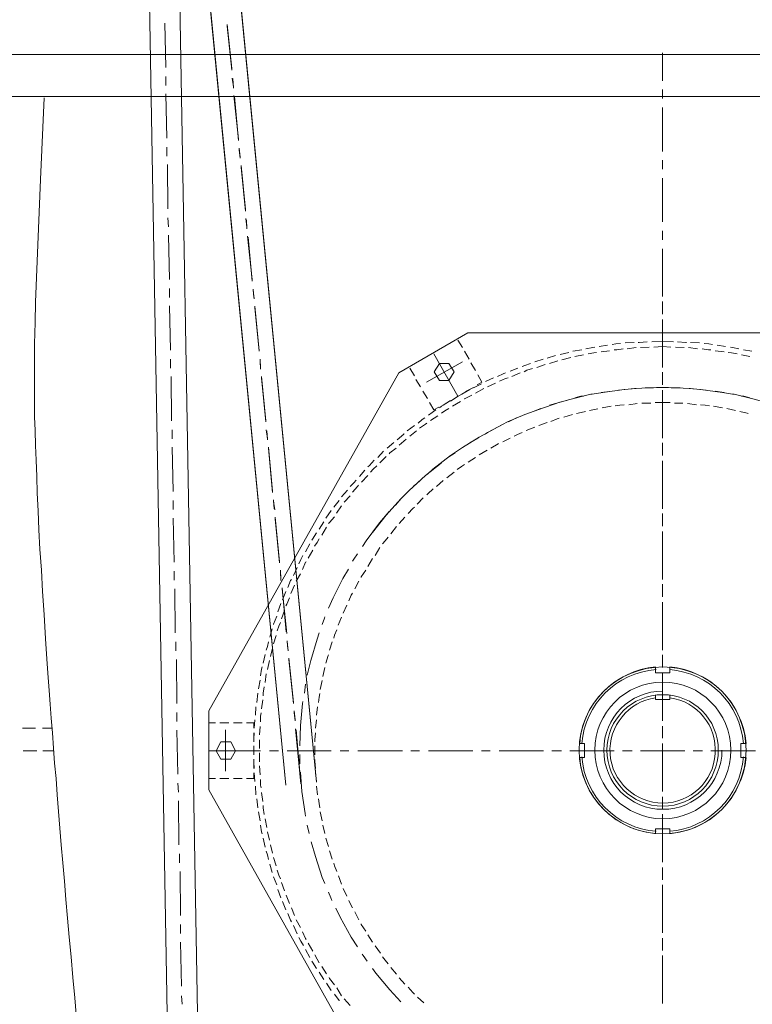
# Model space of a CAD drawing. Header units: millimetres. Extents: x 452087 to 582075, y 10891 to 81641.
# Tile 173 of 256: x 498321 to 498856, y 59580 to 60299. Entities that reach past the tile are written whole.
import ezdxf

# ---------------------------------------------------------------- set-up
doc = ezdxf.new("R2010")
doc.units = ezdxf.units.MM
doc.layers.add('ОЗиМ Металл', color=1, linetype='Continuous', lineweight=50)

# ---------------------------------------------------------------- blocks, each defined once
blk = doc.blocks.new('механизм')
at = {"color": 7, "linetype": 'Continuous', "lineweight": 20, "true_color": 0x000007}
for points in [[(517148.42, 76872.99), (517304.77, 75268.73), (517304.77, 75268.73)], [(517126.73, 76870.75), (517282.7, 75266.49), (517282.7, 75266.49)], [(517175.73, 76371.03), (517281.58, 70319.05), (517281.58, 70319.05)], [(517175.73, 76369.91), (517282.7, 75266.49), (517282.7, 75266.49)], [(517197.42, 76371.78), (517304.77, 75268.73), (517304.77, 75268.73)], [(517197.42, 76371.4), (517303.27, 70319.43), (517303.27, 70319.43)], [(517196.3, 75811.09), (517197.05, 75779.3), (517197.05, 75779.3)], [(517240.81, 75809.97), (517244.18, 75778.55), (517244.18, 75778.55)], [(517240.81, 75808.85), (517244.18, 75777.43), (517244.18, 75777.43)], [(517552.01, 75789.77), (517552.01, 75769.95), (517552.01, 75769.95)], [(517197.05, 75772.94), (517197.05, 75766.58), (517197.05, 75766.58)], [(517244.55, 75771.82), (517245.3, 75765.83), (517245.3, 75765.83)], [(517244.92, 75771.44), (517245.3, 75764.71), (517245.3, 75764.71)], [(517197.05, 75760.59), (517197.8, 75728.8), (517197.8, 75728.8)], [(517552.01, 75763.59), (517552.01, 75757.23), (517552.01, 75757.23)], [(517245.67, 75759.47), (517249.04, 75728.05), (517249.04, 75728.05)], [(517246.05, 75758.72), (517249.04, 75727.31), (517249.04, 75727.31)], [(517552.01, 75750.87), (517552.01, 75719.45), (517552.01, 75719.45)], [(517197.8, 75722.44), (517197.8, 75716.08), (517197.8, 75716.08)], [(517249.41, 75721.69), (517250.16, 75715.34), (517250.16, 75715.34)], [(517249.41, 75720.57), (517250.16, 75714.59), (517250.16, 75714.59)], [(517552.01, 75713.09), (517552.01, 75706.73), (517552.01, 75706.73)], [(517198.17, 75710.1), (517198.54, 75678.31), (517198.54, 75678.31)], [(517250.91, 75709.35), (517253.9, 75677.93), (517253.9, 75677.93)], [(517250.91, 75708.23), (517253.9, 75676.81), (517253.9, 75676.81)], [(517552.01, 75700.37), (517552.01, 75668.96), (517552.01, 75668.96)], [(517198.54, 75671.95), (517198.92, 75665.59), (517198.92, 75665.59)], [(517254.28, 75671.57), (517255.02, 75665.21), (517255.02, 75665.21)], [(517254.65, 75670.45), (517255.02, 75664.09), (517255.02, 75664.09)], [(517552.01, 75662.6), (517552.01, 75656.24), (517552.01, 75656.24)], [(517198.92, 75659.6), (517199.67, 75627.81), (517199.67, 75627.81)], [(517255.4, 75658.86), (517258.76, 75627.81), (517258.76, 75627.81)], [(517255.77, 75658.11), (517258.76, 75626.69), (517258.76, 75626.69)], [(517552.01, 75649.88), (517552.01, 75618.46), (517552.01, 75618.46)], [(517552.01, 75636.41), (517552.01, 75615.84), (517552.01, 75615.84)], [(517199.67, 75621.45), (517199.67, 75615.09), (517199.67, 75615.09)], [(517259.51, 75621.08), (517259.89, 75615.09), (517259.89, 75615.09)], [(517259.51, 75620.33), (517260.26, 75613.97), (517260.26, 75613.97)], [(517199.67, 75609.11), (517200.41, 75577.32), (517200.41, 75577.32)], [(517260.63, 75608.73), (517263.63, 75576.94), (517263.63, 75576.94)], [(517260.63, 75607.61), (517263.63, 75576.57), (517263.63, 75576.57)], [(517552.01, 75612.1), (517552.01, 75605.74), (517552.01, 75605.74)], [(517552.01, 75609.48), (517552.01, 75603.12), (517552.01, 75603.12)], [(517552.01, 75599.38), (517552.01, 75567.96), (517552.01, 75567.96)], [(517552.01, 75596.77), (517552.01, 75564.97), (517552.01, 75564.97)], [(517405.76, 75584.42), (517409.13, 75579.19), (517409.13, 75579.19)], [(517494.41, 75577.69), (517488.05, 75576.57), (517488.05, 75576.57)], [(517503.76, 75579.56), (517502.26, 75579.19), (517497.4, 75578.44)], [(517512.74, 75581.06), (517506.75, 75579.93), (517506.75, 75579.93)], [(517522.09, 75582.18), (517518.72, 75581.8), (517516.1, 75581.43)], [(517523.96, 75578.44), (517519.47, 75577.69), (517517.6, 75577.69)], [(517531.81, 75582.93), (517525.45, 75582.55), (517525.45, 75582.55)], [(517533.31, 75579.19), (517526.95, 75578.44), (517526.95, 75578.44)], [(517541.16, 75583.3), (517535.55, 75582.93), (517534.81, 75582.93)], [(517542.66, 75579.56), (517536.3, 75579.19), (517536.3, 75579.19)], [(517552.01, 75583.67), (517544.53, 75583.3), (517544.53, 75583.3)], [(517552.01, 75579.93), (517546.03, 75579.56), (517546.03, 75579.56)], [(517559.87, 75583.3), (517552.01, 75583.67), (517552.01, 75583.67)], [(517558, 75579.56), (517552.01, 75579.93), (517552.01, 75579.93)], [(517567.72, 75579.19), (517561.36, 75579.56), (517561.36, 75579.56)], [(517569.22, 75582.93), (517568.84, 75582.93), (517562.86, 75583.3)], [(517577.07, 75578.44), (517570.71, 75579.19), (517570.71, 75579.19)], [(517578.57, 75582.55), (517572.21, 75582.93), (517572.21, 75582.93)], [(517586.8, 75577.69), (517584.93, 75577.69), (517580.44, 75578.44)], [(517587.92, 75581.43), (517585.3, 75581.8), (517581.93, 75582.18)], [(517597.27, 75579.93), (517591.29, 75581.06), (517591.29, 75581.06)], [(517606.62, 75578.44), (517602.13, 75579.19), (517600.64, 75579.56)], [(517615.97, 75576.57), (517609.99, 75577.69), (517609.99, 75577.69)], [(517200.41, 75570.96), (517200.41, 75564.6), (517200.41, 75564.6)], [(517264.37, 75570.96), (517264.75, 75564.6), (517264.75, 75564.6)], [(517388.56, 75574.7), (517405.76, 75544.4), (517405.76, 75544.4)], [(517410.62, 75576.57), (517413.99, 75570.96), (517413.99, 75570.96)], [(517466.73, 75570.96), (517460.75, 75569.09), (517460.75, 75569.09)], [(517475.71, 75573.57), (517469.72, 75571.7), (517469.72, 75571.7)], [(517485.06, 75575.82), (517479.07, 75574.32), (517479.07, 75574.32)], [(517486.55, 75572.08), (517480.2, 75570.58), (517480.2, 75570.58)], [(517495.53, 75573.95), (517489.55, 75572.83), (517489.55, 75572.83)], [(517504.88, 75575.82), (517503.01, 75575.44), (517498.9, 75574.7)], [(517514.23, 75576.94), (517508.25, 75576.19), (517508.25, 75576.19)], [(517596.15, 75576.19), (517589.79, 75576.94), (517589.79, 75576.94)], [(517605.5, 75574.7), (517601.38, 75575.44), (517599.14, 75575.82)], [(517614.48, 75572.83), (517608.49, 75573.95), (517608.49, 75573.95)], [(517264.37, 75569.83), (517264.75, 75563.85), (517264.75, 75563.85)], [(517371.35, 75564.6), (517374.72, 75558.99), (517374.72, 75558.99)], [(517409.13, 75569.09), (517383.32, 75554.5), (517383.32, 75554.5)], [(517415.11, 75568.34), (517418.48, 75562.73), (517418.48, 75562.73)], [(517448.78, 75564.6), (517443.17, 75562.35), (517443.17, 75562.35)], [(517457.75, 75567.96), (517453.64, 75566.47), (517451.77, 75565.72)], [(517459.25, 75564.22), (517455.14, 75563.1), (517453.26, 75561.98)], [(517468.23, 75567.22), (517462.24, 75564.97), (517462.24, 75564.97)], [(517477.2, 75569.83), (517471.22, 75567.96), (517471.22, 75567.96)], [(517200.79, 75558.61), (517201.16, 75526.82), (517201.16, 75526.82)], [(517265.5, 75558.61), (517268.49, 75526.82), (517268.49, 75526.82)], [(517265.5, 75557.49), (517268.49, 75526.07), (517268.49, 75526.07)], [(517419.98, 75559.74), (517422.97, 75554.5), (517422.97, 75554.5)], [(517431.2, 75557.49), (517425.59, 75554.87), (517425.59, 75554.87)], [(517439.8, 75561.23), (517438.3, 75560.48), (517434.19, 75558.61)], [(517441.67, 75557.49), (517439.8, 75557.12), (517435.68, 75555.25)], [(517450.27, 75561.23), (517444.29, 75558.61), (517444.29, 75558.61)], [(517552.01, 75561.61), (517552.01, 75555.25), (517552.01, 75555.25)], [(517552.01, 75558.99), (517552.01, 75552.63), (517552.01, 75552.63)], [(517375.84, 75556.37), (517379.2, 75551.13), (517379.2, 75551.13)], [(517411.37, 75547.77), (517416.98, 75550.76), (517416.98, 75550.76)], [(517422.59, 75553.38), (517416.98, 75550.38), (517416.98, 75550.38)], [(517424.46, 75550.01), (517418.48, 75546.64), (517418.48, 75546.64)], [(517419.6, 75552.63), (517422.97, 75554.5), (517422.97, 75554.5)], [(517432.69, 75553.75), (517427.08, 75551.13), (517427.08, 75551.13)], [(517533.31, 75550.01), (517524.71, 75549.26), (517509.37, 75547.02), (517501.89, 75545.9)], [(517552.01, 75550.76), (517547.9, 75550.76), (517532.19, 75550.01), (517520.59, 75548.89)], [(517545.65, 75550.38), (517540.79, 75550.38), (517539.67, 75550.38)], [(517583.43, 75548.89), (517572.21, 75550.01), (517556.5, 75550.76), (517552.01, 75550.76)], [(517564.73, 75550.38), (517563.61, 75550.38), (517558.37, 75550.38)], [(517602.13, 75545.9), (517595.03, 75547.02), (517579.32, 75549.26), (517571.09, 75550.01)], [(517380.7, 75548.14), (517384.07, 75542.9), (517384.07, 75542.9)], [(517406.14, 75544.4), (517400.53, 75541.03), (517400.53, 75541.03)], [(517403.14, 75542.9), (517408.75, 75545.9), (517408.75, 75545.9)], [(517414.36, 75549.26), (517408.75, 75545.9), (517408.75, 75545.9)], [(517415.86, 75545.15), (517410.62, 75542.53), (517410.25, 75542.53)], [(517501.89, 75545.9), (517500.77, 75545.9), (517485.81, 75542.16), (517471.22, 75538.04)], [(517495.53, 75544.4), (517493.66, 75544.4), (517489.55, 75543.28)], [(517514.23, 75547.77), (517508.25, 75547.02), (517508.25, 75547.02)], [(517552.01, 75548.89), (517552.01, 75517.09), (517552.01, 75517.09)], [(517552.01, 75546.27), (517552.01, 75514.48), (517552.01, 75514.48)], [(517596.15, 75547.02), (517589.79, 75548.14), (517589.79, 75548.14)], [(517632.8, 75538.04), (517618.59, 75542.16), (517603.26, 75545.9), (517602.13, 75545.9)], [(517614.48, 75543.28), (517610.36, 75544.4), (517608.49, 75544.4)], [(517385.56, 75539.91), (517388.56, 75534.67), (517388.56, 75534.67)], [(517388.56, 75534.67), (517392.3, 75536.54), (517392.3, 75536.54)], [(517397.91, 75539.54), (517394.17, 75537.29), (517392.67, 75536.17)], [(517399.4, 75535.8), (517396.41, 75533.93), (517394.17, 75532.43)], [(517395.29, 75538.04), (517400.53, 75541.41), (517400.53, 75541.41)], [(517407.63, 75540.66), (517402.02, 75537.29), (517402.02, 75537.29)], [(517483.56, 75541.41), (517478.7, 75540.29), (517463.74, 75535.05), (517453.64, 75531.31)], [(517465.23, 75535.8), (517459.62, 75533.55), (517459.62, 75533.55)], [(517506, 75535.42), (517500.02, 75534.3), (517500.02, 75534.3)], [(517515.36, 75537.29), (517509, 75536.17), (517509, 75536.17)], [(517524.71, 75538.41), (517521.71, 75538.04), (517518.35, 75537.67)], [(517534.06, 75539.16), (517528.07, 75538.41), (517528.07, 75538.41)], [(517543.78, 75539.54), (517537.42, 75539.54), (517537.42, 75539.54)], [(517552.01, 75539.91), (517546.77, 75539.91), (517546.77, 75539.91)], [(517557.62, 75539.91), (517552.01, 75539.91), (517552.01, 75539.91)], [(517566.6, 75539.54), (517560.61, 75539.54), (517560.61, 75539.54)], [(517576.32, 75538.41), (517569.97, 75539.16), (517569.97, 75539.16)], [(517585.68, 75537.67), (517582.68, 75538.04), (517579.32, 75538.41)], [(517595.03, 75536.17), (517588.67, 75537.29), (517588.67, 75537.29)], [(517604.38, 75534.3), (517598.02, 75535.8), (517598.02, 75535.8)], [(517382.2, 75529.06), (517380.33, 75527.94), (517377.33, 75525.32)], [(517390.05, 75534.67), (517384.82, 75530.93), (517384.82, 75530.93)], [(517391.55, 75530.56), (517386.31, 75527.19), (517386.31, 75527.19)], [(517453.64, 75531.31), (517441.3, 75526.07), (517427.08, 75518.59), (517425.21, 75517.47)], [(517447.65, 75529.06), (517442.04, 75526.07), (517442.04, 75526.07)], [(517478.33, 75528.69), (517476.83, 75528.32), (517472.34, 75526.45)], [(517487.68, 75531.31), (517481.69, 75529.44), (517481.69, 75529.44)], [(517497.03, 75533.55), (517491.79, 75532.43), (517490.67, 75532.06)], [(517613.35, 75532.06), (517612.61, 75532.43), (517607.37, 75533.55)], [(517374.72, 75523.45), (517369.48, 75519.71), (517369.48, 75519.71)], [(517383.69, 75525.32), (517382.57, 75524.58), (517378.46, 75521.58)], [(517436.43, 75523.45), (517434.56, 75522.71), (517421.1, 75515.22), (517409.13, 75507.74)], [(517460.75, 75522.33), (517454.76, 75520.09), (517454.76, 75520.09)], [(517469.72, 75525.7), (517463.74, 75523.45), (517463.74, 75523.45)], [(517201.54, 75520.46), (517201.54, 75514.1), (517201.54, 75514.1)], [(517268.86, 75520.46), (517269.61, 75514.48), (517269.61, 75514.48)], [(517269.24, 75519.71), (517269.61, 75513.35), (517269.61, 75513.35)], [(517367.24, 75517.84), (517367.24, 75517.47), (517362.37, 75513.35)], [(517376.21, 75519.71), (517371.35, 75515.97), (517371.35, 75515.97)], [(517419.98, 75514.48), (517414.36, 75511.11), (517414.36, 75511.11)], [(517443.17, 75514.48), (517437.93, 75511.86), (517437.93, 75511.86)], [(517451.77, 75518.59), (517448.4, 75517.09), (517446.16, 75515.97)], [(517201.54, 75508.12), (517202.28, 75476.32), (517202.28, 75476.32)], [(517270.36, 75508.12), (517273.35, 75476.7), (517273.35, 75476.7)], [(517270.36, 75507.37), (517273.35, 75475.58), (517273.35, 75475.58)], [(517360.13, 75511.48), (517355.27, 75507.37), (517355.27, 75507.37)], [(517361.62, 75507.37), (517357.14, 75504), (517356.76, 75503.26)], [(517368.73, 75513.73), (517363.87, 75509.61), (517363.87, 75509.61)], [(517409.13, 75507.74), (517400.53, 75502.13), (517387.81, 75492.41), (517384.07, 75488.67)], [(517434.94, 75510.74), (517434.56, 75510.36), (517429.33, 75507.37)], [(517552.01, 75511.11), (517552.01, 75504.75), (517552.01, 75504.75)], [(517552.01, 75508.49), (517552.01, 75502.13), (517552.01, 75502.13)], [(517352.65, 75505.13), (517348.53, 75500.64), (517348.53, 75500.64)], [(517354.52, 75501.38), (517350.03, 75496.9), (517350.03, 75496.9)], [(517403.89, 75504), (517398.65, 75500.64), (517398.65, 75500.64)], [(517418.48, 75500.64), (517413.24, 75497.27), (517413.24, 75497.27)], [(517426.71, 75505.87), (517421.1, 75502.51), (517421.1, 75502.51)], [(517345.92, 75498.77), (517342.55, 75495.03), (517341.43, 75493.9)], [(517347.79, 75494.65), (517345.17, 75492.41), (517343.3, 75490.16)], [(517393.79, 75496.52), (517382.57, 75487.92), (517370.98, 75477.07), (517369.85, 75475.95)], [(517410.62, 75495.77), (517408.38, 75494.28), (517405.39, 75492.03)], [(517552.01, 75498.39), (517552.01, 75466.6), (517552.01, 75466.6)], [(517552.01, 75495.77), (517552.01, 75463.98), (517552.01, 75463.98)], [(517339.18, 75491.66), (517335.44, 75487.17), (517335.44, 75487.17)], [(517341.43, 75487.92), (517336.94, 75483.06), (517336.94, 75483.06)], [(517403.14, 75490.16), (517397.91, 75486.05), (517397.91, 75486.05)], [(517333.2, 75484.55), (517331.33, 75482.68), (517328.71, 75480.06)], [(517334.69, 75480.81), (517333.95, 75480.06), (517330.58, 75475.95)], [(517379.2, 75484.55), (517376.21, 75481.93), (517374.34, 75480.44)], [(517395.29, 75484.18), (517390.43, 75480.06), (517390.43, 75480.06)], [(517326.84, 75477.45), (517322.72, 75472.58), (517322.72, 75472.58)], [(517328.71, 75473.33), (517324.59, 75468.84), (517324.59, 75468.84)], [(517369.85, 75475.95), (517364.99, 75471.09), (517354.52, 75459.49), (517344.79, 75447.15)], [(517388.18, 75478.19), (517384.44, 75474.83), (517383.69, 75474.08)], [(517202.28, 75469.97), (517202.28, 75463.61), (517202.28, 75463.61)], [(517274.1, 75470.34), (517274.47, 75463.98), (517274.47, 75463.98)], [(517274.1, 75469.22), (517274.85, 75463.23), (517274.85, 75463.23)], [(517320.85, 75469.97), (517320.85, 75469.97), (517317.11, 75465.1)], [(517322.72, 75466.23), (517318.98, 75460.99), (517318.98, 75460.99)], [(517365.37, 75471.46), (517361.25, 75466.6), (517361.25, 75466.6)], [(517374.72, 75465.1), (517373.59, 75464.35), (517370.23, 75460.61)], [(517381.08, 75471.84), (517376.59, 75467.35), (517376.59, 75467.35)], [(517275.22, 75458), (517278.21, 75426.2), (517278.21, 75426.2)], [(517315.24, 75462.86), (517311.5, 75457.25), (517311.5, 75457.25)], [(517317.49, 75458.37), (517314.12, 75454.26), (517313.37, 75453.51)], [(517356.76, 75462.11), (517349.66, 75453.88), (517340.3, 75441.16), (517337.69, 75437.05)], [(517367.98, 75458), (517363.87, 75453.51), (517363.87, 75453.51)], [(517552.01, 75460.61), (517552.01, 75454.26), (517552.01, 75454.26)], [(517552.01, 75458), (517552.01, 75451.64), (517552.01, 75451.64)], [(517202.28, 75457.25), (517203.03, 75425.83), (517203.03, 75425.83)], [(517275.22, 75456.87), (517278.21, 75425.45), (517278.21, 75425.45)], [(517310.01, 75454.63), (517306.64, 75449.39), (517306.64, 75449.39)], [(517311.88, 75450.89), (517308.51, 75445.28), (517308.51, 75445.28)], [(517362, 75451.26), (517357.88, 75446.03), (517357.88, 75446.03)], [(517304.77, 75446.77), (517301.78, 75442.29), (517301.4, 75441.54)], [(517552.01, 75447.9), (517552.01, 75416.1), (517552.01, 75416.1)], [(517552.01, 75445.28), (517552.01, 75413.49), (517552.01, 75413.49)], [(517299.91, 75438.92), (517296.92, 75433.31), (517296.92, 75433.31)], [(517306.64, 75442.66), (517305.14, 75440.04), (517303.27, 75437.42)], [(517356.01, 75443.78), (517353.77, 75441.16), (517351.9, 75438.92)], [(517295.05, 75430.69), (517293.55, 75427.7), (517292.05, 75424.71)], [(517302.15, 75434.43), (517298.79, 75428.82), (517298.79, 75428.82)], [(517333.95, 75431.81), (517331.33, 75428.07), (517330.58, 75426.58)], [(517350.03, 75436.3), (517346.66, 75430.69), (517346.66, 75430.69)], [(517297.29, 75426.2), (517296.92, 75425.83), (517294.67, 75420.59)], [(517344.79, 75428.45), (517341.43, 75422.84), (517341.43, 75422.84)], [(517203.03, 75419.47), (517203.03, 75413.11), (517203.03, 75413.11)], [(517278.96, 75420.22), (517279.34, 75413.86), (517279.34, 75413.86)], [(517278.96, 75419.1), (517279.34, 75412.74), (517279.34, 75412.74)], [(517290.93, 75422.09), (517288.31, 75416.48), (517288.31, 75416.48)], [(517293.18, 75417.6), (517290.18, 75412.36), (517290.18, 75412.36)], [(517327.59, 75420.97), (517323.47, 75414.23), (517316.74, 75400.39), (517313.37, 75392.91)], [(517339.93, 75420.22), (517336.56, 75415.36), (517336.56, 75414.98)], [(517286.82, 75413.49), (517286.07, 75412.74), (517284.2, 75407.87)], [(517289.06, 75409.37), (517286.44, 75403.39), (517286.44, 75403.39)], [(517335.07, 75412.36), (517332.08, 75406.75), (517332.08, 75406.75)], [(517552.01, 75410.12), (517552.01, 75403.39), (517552.01, 75403.39)], [(517203.41, 75406.75), (517203.78, 75375.33), (517203.78, 75375.33)], [(517280.08, 75407.5), (517283.08, 75376.08), (517283.08, 75376.08)], [(517280.08, 75406.75), (517283.45, 75374.96), (517283.45, 75374.96)], [(517282.7, 75404.88), (517280.46, 75398.9), (517280.46, 75398.9)], [(517330.58, 75403.76), (517329.46, 75402.26), (517327.96, 75398.15)], [(517552.01, 75407.5), (517552.01, 75401.14), (517552.01, 75401.14)], [(517279.34, 75396.28), (517277.09, 75390.29), (517277.09, 75390.29)], [(517285.32, 75400.39), (517283.45, 75395.91), (517282.7, 75394.78)], [(517326.47, 75395.16), (517323.85, 75389.55), (517323.85, 75389.55)], [(517552.01, 75397.4), (517552.01, 75365.61), (517552.01, 75365.61)], [(517552.01, 75394.78), (517552.01, 75362.99), (517552.01, 75362.99)], [(517281.95, 75391.42), (517279.71, 75385.43), (517279.71, 75385.43)], [(517276.34, 75387.3), (517274.1, 75381.69), (517274.1, 75381.32)], [(517278.96, 75382.81), (517277.84, 75380.2), (517276.72, 75376.83)], [(517310.76, 75386.93), (517310.38, 75385.81), (517308.89, 75381.32)], [(517322.72, 75386.55), (517320.11, 75380.94), (517320.11, 75380.94)], [(517272.98, 75378.33), (517271.48, 75372.34), (517271.48, 75372.34)], [(517275.97, 75373.46), (517274.1, 75367.48), (517274.1, 75367.48)], [(517306.64, 75375.33), (517305.14, 75370.84), (517300.66, 75355.51), (517298.04, 75345.04)], [(517319.36, 75377.58), (517317.49, 75373.84), (517317.11, 75371.59)], [(517204.15, 75368.97), (517204.15, 75362.62), (517204.15, 75362.62)], [(517270.36, 75368.97), (517269.61, 75365.61), (517268.86, 75362.99)], [(517283.82, 75369.72), (517284.2, 75363.74), (517284.2, 75363.74)], [(517283.82, 75368.97), (517284.57, 75362.62), (517284.57, 75362.62)], [(517315.99, 75368.97), (517314.12, 75362.99), (517314.12, 75362.99)], [(517268.11, 75360), (517266.62, 75353.64), (517266.62, 75353.64)], [(517273.35, 75364.49), (517271.86, 75358.5), (517271.86, 75358.5)], [(517313.37, 75359.62), (517313, 75359.25), (517311.5, 75353.64)], [(517552.01, 75359.62), (517552.01, 75352.89), (517552.01, 75352.89)], [(517204.53, 75356.26), (517204.9, 75324.84), (517204.9, 75324.84)], [(517271.11, 75355.51), (517269.61, 75349.15), (517269.61, 75349.15)], [(517284.95, 75357.38), (517288.31, 75325.59), (517288.31, 75325.59)], [(517284.95, 75356.26), (517288.31, 75324.84), (517288.31, 75324.84)], [(517552.01, 75357.01), (517552.01, 75350.65), (517552.01, 75350.65)], [(517265.87, 75351.02), (517265.5, 75349.52), (517264.75, 75344.66)], [(517268.86, 75346.16), (517268.11, 75339.8), (517268.11, 75339.8)], [(517310.76, 75350.65), (517309.26, 75344.29), (517309.26, 75344.29)], [(517552.01, 75346.91), (517552.01, 75315.11), (517552.01, 75315.11)], [(517264.37, 75341.67), (517263.25, 75335.31), (517263.25, 75335.31)], [(517296.92, 75338.68), (517296.17, 75332.32), (517296.17, 75332.32)], [(517308.89, 75341.3), (517307.39, 75334.94), (517307.39, 75334.94)], [(517552.01, 75344.29), (517552.01, 75312.49), (517552.01, 75312.49)], [(517262.88, 75332.32), (517262.13, 75325.59), (517262.13, 75325.59)], [(517267.37, 75336.81), (517266.62, 75332.32), (517266.62, 75330.45)], [(517307.02, 75331.94), (517306.64, 75329.33), (517306.27, 75325.59)], [(517266.24, 75327.46), (517265.5, 75321.1), (517265.5, 75321.1)], [(517295.05, 75326.33), (517294.67, 75324.84), (517293.18, 75309.13), (517292.8, 75294.54)], [(517204.9, 75318.48), (517204.9, 75312.12), (517204.9, 75312.12)], [(517261.38, 75322.59), (517261.01, 75316.61), (517261.01, 75316.61)], [(517265.12, 75318.11), (517264.75, 75315.86), (517264.75, 75311.75)], [(517288.69, 75319.6), (517289.44, 75313.24), (517289.44, 75313.24)], [(517288.69, 75318.48), (517289.44, 75312.49), (517289.44, 75312.49)], [(517305.52, 75322.59), (517304.77, 75316.61), (517304.77, 75316.61)], [(517227.72, 75311), (517232.58, 75311), (517232.58, 75311)], [(517235.57, 75311), (517241.93, 75311), (517241.93, 75311)], [(517245.3, 75311), (517251.66, 75311), (517251.66, 75311)], [(517254.65, 75311), (517259.89, 75311), (517259.89, 75311)], [(517259.89, 75311), (517259.89, 75307.26), (517259.89, 75307.26)], [(517260.63, 75313.24), (517260.26, 75307.26), (517260.26, 75307.26)], [(517304.77, 75313.24), (517304.02, 75307.26), (517304.02, 75307.26)], [(517103.91, 75307.26), (517094.56, 75307.26), (517094.56, 75307.26)], [(517115.51, 75307.26), (517108.77, 75307.26), (517108.77, 75307.26)], [(517204.9, 75305.76), (517205.65, 75274.34), (517205.65, 75274.34)], [(517239.69, 75276.59), (517239.69, 75306.14), (517239.69, 75306.14)], [(517259.89, 75303.89), (517259.89, 75297.53), (517259.89, 75297.53)], [(517260.26, 75303.89), (517259.89, 75299.78), (517259.89, 75297.53)], [(517264.37, 75308.38), (517264, 75302.4), (517264, 75302.4)], [(517289.81, 75306.88), (517293.55, 75267.61), (517293.55, 75267.61)], [(517290.18, 75306.14), (517293.55, 75267.61), (517293.55, 75267.61)], [(517304.02, 75303.89), (517303.65, 75299.03), (517303.65, 75297.53)], [(517552.01, 75308.75), (517552.01, 75302.4), (517552.01, 75302.4)], [(517552.01, 75306.51), (517552.01, 75300.15), (517552.01, 75300.15)], [(517264, 75299.03), (517264, 75292.67), (517264, 75292.67)], [(517552.01, 75296.41), (517552.01, 75264.62), (517552.01, 75264.62)], [(517104.66, 75291.17), (517094.93, 75291.17), (517094.93, 75291.17)], [(517116.63, 75291.17), (517109.15, 75291.17), (517109.15, 75291.17)], [(517227.72, 75263.12), (517227.72, 75291.17), (517227.72, 75291.17)], [(517227.72, 75291.17), (517264.75, 75291.17), (517264.75, 75291.17)], [(517259.89, 75294.54), (517259.89, 75288.18), (517259.89, 75288.18)], [(517259.89, 75294.54), (517259.89, 75288.18), (517259.89, 75288.18)], [(517264, 75289.68), (517264, 75283.32), (517264, 75283.32)], [(517271.11, 75291.17), (517277.47, 75291.17), (517277.47, 75291.17)], [(517283.82, 75291.17), (517315.24, 75291.17), (517315.24, 75291.17)], [(517303.65, 75294.54), (517303.65, 75288.18), (517303.65, 75288.18)], [(517321.6, 75291.17), (517327.96, 75291.17), (517327.96, 75291.17)], [(517334.32, 75291.17), (517366.11, 75291.17), (517366.11, 75291.17)], [(517372.1, 75291.17), (517378.46, 75291.17), (517378.46, 75291.17)], [(517384.82, 75291.17), (517416.61, 75291.17), (517416.61, 75291.17)], [(517422.59, 75291.17), (517428.95, 75291.17), (517428.95, 75291.17)], [(517435.31, 75291.17), (517467.1, 75291.17), (517467.1, 75291.17)], [(517473.09, 75291.17), (517479.82, 75291.17), (517479.82, 75291.17)], [(517485.81, 75291.17), (517517.6, 75291.17), (517517.6, 75291.17)], [(517523.58, 75291.17), (517530.32, 75291.17), (517530.32, 75291.17)], [(517536.3, 75291.17), (517568.1, 75291.17), (517568.1, 75291.17)], [(517552.01, 75293.79), (517552.01, 75262), (517552.01, 75262)], [(517552.01, 75289.3), (517552.01, 75293.04), (517552.01, 75293.04)], [(517574.08, 75291.17), (517580.81, 75291.17), (517580.81, 75291.17)], [(517586.8, 75291.17), (517618.59, 75291.17), (517618.59, 75291.17)], [(517259.89, 75285.19), (517259.89, 75278.46), (517259.89, 75278.46)], [(517259.89, 75284.82), (517259.89, 75282.95), (517260.26, 75278.46)], [(517292.8, 75288.56), (517292.8, 75281.82), (517292.8, 75281.82)], [(517303.65, 75284.82), (517303.65, 75283.69), (517304.02, 75278.46)], [(517259.89, 75275.46), (517259.89, 75271.35), (517259.89, 75271.35)], [(517260.26, 75275.46), (517260.63, 75269.11), (517260.63, 75269.11)], [(517264, 75280.33), (517264.37, 75273.97), (517264.37, 75273.97)], [(517293.18, 75275.84), (517294.3, 75262), (517296.54, 75246.29), (517296.92, 75244.42)], [(517304.02, 75275.46), (517304.77, 75269.11), (517304.77, 75269.11)], [(517205.65, 75267.98), (517206.02, 75261.62), (517206.02, 75261.62)], [(517227.72, 75271.35), (517232.58, 75271.35), (517232.58, 75271.35)], [(517235.57, 75271.35), (517241.93, 75271.35), (517241.93, 75271.35)], [(517245.3, 75271.35), (517251.66, 75271.35), (517251.66, 75271.35)], [(517254.65, 75271.35), (517259.89, 75271.35), (517259.89, 75271.35)], [(517264.75, 75270.6), (517264.75, 75266.49), (517265.12, 75264.62)], [(517261.01, 75265.74), (517261.38, 75259.75), (517261.38, 75259.75)], [(517265.5, 75261.25), (517266.24, 75254.89), (517266.24, 75254.89)], [(517304.77, 75265.74), (517305.52, 75259.75), (517305.52, 75259.75)], [(517206.02, 75255.27), (517206.4, 75223.85), (517206.4, 75223.85)], [(517262.13, 75256.76), (517262.88, 75250.4), (517262.88, 75250.4)], [(517306.27, 75256.76), (517306.64, 75253.4), (517307.02, 75250.4)], [(517552.01, 75258.26), (517552.01, 75251.9), (517552.01, 75251.9)], [(517552.01, 75256.01), (517552.01, 75249.28), (517552.01, 75249.28)], [(517263.25, 75247.41), (517264.37, 75241.05), (517264.37, 75241.05)], [(517266.62, 75251.9), (517266.62, 75250.4), (517267.37, 75245.54)], [(517307.39, 75247.41), (517308.89, 75241.05), (517308.89, 75241.05)], [(517268.11, 75242.55), (517269.24, 75236.19), (517269.24, 75236.19)], [(517552.01, 75245.92), (517552.01, 75214.12), (517552.01, 75214.12)], [(517552.01, 75243.3), (517552.01, 75211.5), (517552.01, 75211.5)], [(517264.75, 75238.06), (517265.5, 75233.2), (517265.87, 75231.7)], [(517269.61, 75233.2), (517271.11, 75227.21), (517271.11, 75227.21)], [(517298.04, 75238.06), (517299.53, 75232.08), (517299.53, 75232.08)], [(517309.26, 75238.06), (517310.76, 75232.08), (517310.76, 75232.08)], [(517266.62, 75228.71), (517268.11, 75222.35), (517268.11, 75222.35)], [(517301.03, 75226.09), (517304.02, 75215.62), (517308.89, 75200.66), (517310.76, 75196.17)], [(517311.5, 75228.71), (517313, 75223.47), (517313.37, 75222.72)], [(517268.86, 75219.36), (517269.61, 75216.74), (517270.36, 75213.37)], [(517271.86, 75223.85), (517273.35, 75217.86), (517273.35, 75217.86)], [(517314.12, 75219.73), (517315.99, 75213.75), (517315.99, 75213.75)], [(517206.77, 75217.49), (517206.77, 75211.13), (517206.77, 75211.13)], [(517274.1, 75214.87), (517275.97, 75208.89), (517275.97, 75208.89)], [(517207.15, 75204.77), (517207.52, 75173.35), (517207.52, 75173.35)], [(517271.48, 75210.01), (517272.98, 75204.02), (517272.98, 75204.02)], [(517276.72, 75205.89), (517277.84, 75202.15), (517278.96, 75199.53)], [(517317.11, 75210.76), (517317.49, 75208.89), (517319.36, 75204.77)], [(517552.01, 75207.76), (517552.01, 75201.4), (517552.01, 75201.4)], [(517552.01, 75205.52), (517552.01, 75198.79), (517552.01, 75198.79)], [(517274.1, 75201.03), (517276.34, 75195.42), (517276.34, 75195.42)], [(517320.48, 75201.78), (517322.72, 75195.79), (517322.72, 75195.79)], [(517277.09, 75192.05), (517279.34, 75186.07), (517279.34, 75186.07)], [(517279.71, 75196.92), (517281.95, 75190.93), (517281.95, 75190.93)], [(517323.85, 75192.8), (517326.47, 75187.19), (517326.47, 75187.19)], [(517552.01, 75195.42), (517552.01, 75163.63), (517552.01, 75163.63)], [(517552.01, 75192.8), (517552.01, 75161.01), (517552.01, 75161.01)], [(517283.08, 75187.94), (517283.45, 75186.82), (517285.32, 75181.95)], [(517313.37, 75190.18), (517314.87, 75186.07), (517315.62, 75184.2)], [(517327.96, 75184.2), (517329.46, 75180.46), (517330.58, 75178.96)], [(517280.46, 75183.45), (517282.7, 75177.47), (517282.7, 75177.47)], [(517286.82, 75178.96), (517289.06, 75173.35), (517289.06, 75173.35)], [(517318.61, 75178.59), (517321.6, 75172.23), (517329.46, 75158.02), (517333.95, 75150.91)], [(517284.2, 75174.85), (517286.07, 75169.99), (517286.82, 75168.86)], [(517290.18, 75170.36), (517293.18, 75164.75), (517293.18, 75164.75)], [(517332.08, 75175.97), (517335.07, 75170.36), (517335.07, 75170.36)], [(517207.52, 75166.99), (517207.52, 75160.63), (517207.52, 75160.63)], [(517288.31, 75166.24), (517290.93, 75160.26), (517290.93, 75160.26)], [(517336.56, 75167.37), (517336.56, 75166.99), (517339.93, 75162.13)], [(517292.05, 75157.64), (517293.55, 75155.02), (517295.42, 75152.03)], [(517294.67, 75161.76), (517296.92, 75156.89), (517297.29, 75156.15)], [(517341.43, 75159.51), (517344.79, 75154.28), (517344.79, 75154.28)], [(517552.01, 75157.27), (517552.01, 75150.91), (517552.01, 75150.91)], [(517207.52, 75154.28), (517208.27, 75122.86), (517208.27, 75122.86)], [(517296.92, 75149.04), (517299.91, 75143.43), (517299.91, 75143.43)], [(517298.79, 75153.53), (517302.15, 75147.92), (517302.15, 75147.92)], [(517346.66, 75151.66), (517350.4, 75146.42), (517350.4, 75146.42)], [(517552.01, 75155.02), (517552.01, 75148.29), (517552.01, 75148.29)], [(517303.65, 75145.3), (517305.14, 75142.31), (517306.64, 75139.69)], [(517337.31, 75145.67), (517338.06, 75144.92), (517341.05, 75140.81)], [(517351.9, 75143.8), (517353.77, 75141.56), (517356.01, 75138.94)], [(517552.01, 75144.92), (517552.01, 75113.13), (517552.01, 75113.13)], [(517552.01, 75142.31), (517552.01, 75110.51), (517552.01, 75110.51)], [(517301.4, 75140.81), (517301.78, 75140.06), (517304.77, 75135.57)], [(517308.51, 75137.07), (517311.88, 75131.83), (517311.88, 75131.83)], [(517344.79, 75135.57), (517347.04, 75132.21), (517357.14, 75120.24), (517364.99, 75111.63)], [(517357.88, 75136.32), (517362, 75131.46), (517362, 75131.46)], [(517306.64, 75132.96), (517310.01, 75127.72), (517310.01, 75127.72)], [(517313.75, 75129.21), (517314.12, 75128.47), (517317.49, 75123.98)], [(517363.87, 75128.84), (517367.98, 75124.35), (517367.98, 75124.35)], [(517311.88, 75125.1), (517315.24, 75119.86), (517315.24, 75119.86)], [(517319.36, 75121.73), (517322.72, 75116.12), (517322.72, 75116.12)], [(517370.23, 75122.11), (517373.59, 75118.37), (517374.72, 75117.25)], [(517208.27, 75116.12), (517208.64, 75110.14), (517208.64, 75110.14)], [(517317.49, 75117.25), (517320.85, 75112.76), (517320.85, 75112.38)], [(517324.59, 75113.88), (517328.71, 75109.02), (517328.71, 75109.02)], [(517376.96, 75115), (517381.45, 75110.89), (517381.45, 75110.89)]]:
    blk.add_lwpolyline(points, dxfattribs=at)
for points in [[(517392.67, 75567.96), (517388.93, 75561.98), (517392.67, 75555.62), (517399.4, 75555.62), (517403.14, 75561.98), (517399.4, 75567.96)], [(517236.32, 75297.53), (517232.96, 75291.17), (517236.32, 75285.19), (517243.43, 75285.19), (517246.79, 75291.17), (517243.43, 75297.53)]]:
    blk.add_lwpolyline(points, close=True, dxfattribs=at)
at = {"layer": 'ОЗиМ Металл', "linetype": 'Continuous', "lineweight": 20}
for points in [[(517111.39, 75788.65), (516520.78, 75788.65), (516520.78, 75788.65)], [(518866.51, 75788.65), (517110.27, 75788.65), (517110.27, 75788.65)], [(516520.78, 75758.72), (517109.9, 75758.72), (517109.9, 75758.72)], [(517133.09, 75099.67), (517131.96, 75114.63), (517130.47, 75129.21), (517129.35, 75143.8), (517127.85, 75158.02), (517126.73, 75171.48), (517125.61, 75184.95), (517124.48, 75198.04), (517123.36, 75211.13), (517122.24, 75223.85), (517121.12, 75235.82), (517120.37, 75247.79), (517119.25, 75259.75), (517118.5, 75271.35), (517117.38, 75282.2), (517116.63, 75293.04), (517115.88, 75303.89), (517115.13, 75314.36), (517114.38, 75324.46), (517113.64, 75334.19), (517112.89, 75343.54), (517112.14, 75353.26), (517111.02, 75371.22), (517109.9, 75388.42), (517108.77, 75404.88), (517108.03, 75420.22), (517106.9, 75435.18), (517106.16, 75449.02), (517105.78, 75462.48), (517105.03, 75475.2), (517104.66, 75487.17), (517104.29, 75498.77), (517103.91, 75509.24), (517103.54, 75520.09), (517103.16, 75529.81), (517103.16, 75539.16), (517103.16, 75548.51), (517103.16, 75557.12), (517103.16, 75565.72), (517103.16, 75573.95), (517103.16, 75581.8), (517103.54, 75597.14), (517103.91, 75611.73), (517105.03, 75640.9), (517107.28, 75699.25), (517109.9, 75757.6)], [(517108.77, 75758.72), (518800.56, 75758.72), (518800.56, 75758.72)], [(517363.5, 75561.23), (517412.87, 75589.66), (517412.87, 75589.66)], [(517691.53, 75589.66), (517412.87, 75589.66), (517412.87, 75589.66)], [(517227.72, 75319.6), (517363.5, 75561.23), (517363.5, 75561.23)], [(517547.15, 75350.65), (517547.15, 75346.91), (517547.15, 75346.91)], [(517547.15, 75346.91), (517557.25, 75346.91), (517557.25, 75346.91)], [(517557.25, 75350.65), (517557.25, 75346.91), (517557.25, 75346.91)], [(517547.15, 75330.82), (517547.15, 75327.83), (517547.15, 75327.83)], [(517547.15, 75327.83), (517557.25, 75327.83), (517557.25, 75327.83)], [(517557.25, 75330.82), (517557.25, 75327.83), (517557.25, 75327.83)], [(517227.72, 75263.12), (517227.72, 75319.6), (517227.72, 75319.6)], [(517492.91, 75296.41), (517496.28, 75296.41), (517496.28, 75296.41)], [(517492.91, 75286.31), (517496.28, 75286.31), (517496.28, 75296.41)], [(517611.48, 75296.41), (517608.12, 75296.41), (517608.12, 75286.31)], [(517611.48, 75286.31), (517608.12, 75286.31), (517608.12, 75286.31)], [(517227.72, 75263.12), (517363.5, 75021.49), (517363.5, 75021.49)], [(517547.15, 75232.08), (517547.15, 75235.44), (517557.25, 75235.44)], [(517557.25, 75232.08), (517557.25, 75235.44), (517557.25, 75235.44)]]:
    blk.add_lwpolyline(points, dxfattribs=at)
for points, knots in [([(517611.86, 75291.55), (517611.86, 75324.46), (517585.3, 75351.02), (517552.39, 75351.02), (517552.39, 75351.02), (517519.47, 75351.02), (517492.54, 75324.46), (517492.54, 75291.55), (517492.54, 75291.55), (517492.54, 75258.26), (517519.47, 75231.7), (517552.39, 75231.7), (517552.39, 75231.7), (517585.3, 75231.7), (517611.86, 75258.26), (517611.86, 75291.55)], [0, 0, 0, 0, 0.0625, 0.0625, 0.0625, 0.062501, 0.125, 0.125, 0.125, 0.125001, 0.1875, 0.1875, 0.1875, 0.187501, 1, 1, 1, 1]), ([(517601.01, 75291.55), (517601.01, 75318.48), (517579.32, 75340.17), (517552.39, 75340.17), (517552.39, 75340.17), (517525.45, 75340.17), (517503.76, 75318.48), (517503.76, 75291.55), (517503.76, 75291.55), (517503.76, 75264.62), (517525.45, 75242.55), (517552.39, 75242.55), (517552.39, 75242.55), (517579.32, 75242.55), (517601.01, 75264.62), (517601.01, 75291.55)], [0, 0, 0, 0, 0.0625, 0.0625, 0.0625, 0.062501, 0.125, 0.125, 0.125, 0.125001, 0.1875, 0.1875, 0.1875, 0.187501, 1, 1, 1, 1]), ([(517552.39, 75333.81), (517528.82, 75333.81), (517510.12, 75314.74), (517510.12, 75291.55), (517510.12, 75291.55), (517510.12, 75267.98), (517528.82, 75249.28), (517552.39, 75249.28), (517552.39, 75249.28), (517575.58, 75249.28), (517594.65, 75267.98), (517594.65, 75291.55)], [0, 0, 0, 0, 0.083333, 0.083333, 0.083333, 0.083334, 0.166667, 0.166667, 0.166667, 0.166668, 1, 1, 1, 1]), ([(517592.03, 75291.55), (517592.03, 75313.62), (517574.45, 75331.2), (517552.39, 75331.2), (517552.39, 75331.2), (517530.32, 75331.2), (517512.36, 75313.62), (517512.36, 75291.55), (517512.36, 75291.55), (517512.36, 75269.48), (517530.32, 75251.53), (517552.39, 75251.53), (517552.39, 75251.53), (517574.45, 75251.53), (517592.03, 75269.48), (517592.03, 75291.55)], [0, 0, 0, 0, 0.0625, 0.0625, 0.0625, 0.062501, 0.125, 0.125, 0.125, 0.125001, 0.1875, 0.1875, 0.1875, 0.187501, 1, 1, 1, 1]), ([(517547.15, 75328.95), (517527.7, 75326.33), (517513.49, 75308.75), (517514.61, 75288.93), (517514.61, 75288.93), (517516.1, 75269.11), (517532.56, 75253.77), (517552.39, 75253.77), (517552.39, 75253.77), (517572.21, 75253.77), (517588.67, 75269.11), (517589.79, 75288.93), (517589.79, 75288.93), (517591.29, 75308.75), (517577.07, 75326.33), (517557.25, 75328.95)], [0, 0, 0, 0, 0.0625, 0.0625, 0.0625, 0.062501, 0.125, 0.125, 0.125, 0.125001, 0.1875, 0.1875, 0.1875, 0.187501, 1, 1, 1, 1])]:
    blk.add_open_spline(points, degree=3, knots=knots, dxfattribs=at)
for points in [[(517547.15, 75351.02), (517518.35, 75348.4), (517495.16, 75325.59), (517492.91, 75296.41)], [(517547.52, 75349.15), (517519.1, 75346.91), (517496.65, 75324.46), (517494.41, 75296.41)], [(517611.86, 75296.41), (517609.24, 75325.59), (517586.42, 75348.4), (517557.25, 75351.02)], [(517609.99, 75296.41), (517607.74, 75324.46), (517585.3, 75346.91), (517557.25, 75349.15)], [(517492.91, 75286.31), (517495.16, 75257.51), (517518.35, 75234.32), (517547.15, 75232.08)], [(517494.41, 75286.69), (517496.65, 75258.26), (517519.1, 75235.82), (517547.52, 75233.57)], [(517557.25, 75233.57), (517585.3, 75235.82), (517607.74, 75258.26), (517609.99, 75286.69)], [(517557.25, 75232.08), (517586.42, 75234.32), (517609.24, 75257.51), (517611.86, 75286.31)]]:
    blk.add_open_spline(points, degree=3, dxfattribs=at)

msp = doc.modelspace()

# ---------------------------------------------------------------- block references
at = {"color": 5, "xscale": 1.02236421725, "yscale": 1.02236421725, "zscale": 1.02236421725}
msp.add_blockref('механизм', (-30336.09, -17210.04), dxfattribs=at)

doc.saveas('drawing.dxf')
